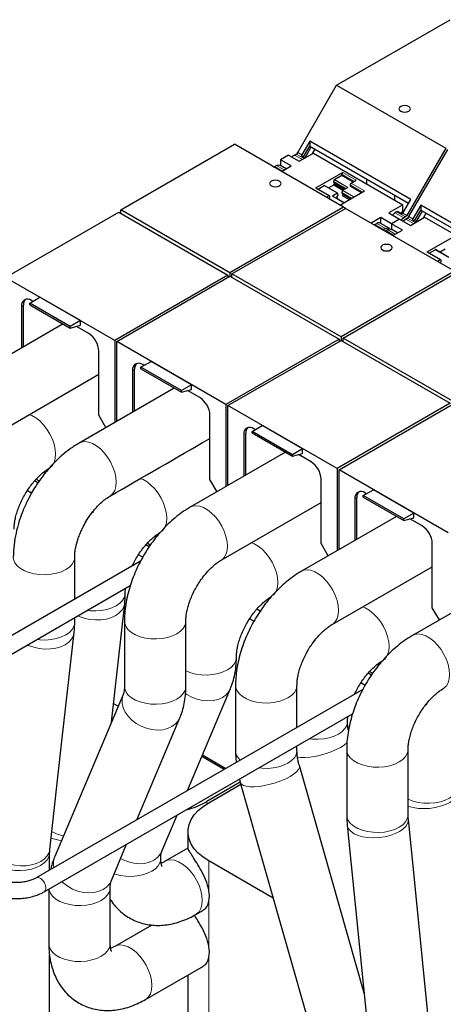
# Model space of a CAD drawing. Header units: millimetres. Extents: x 5 to 418, y 2 to 292.
# Tile 28 of 35: x 340 to 355, y 99 to 134. Entities that reach past the tile are written whole.
import ezdxf

# ---------------------------------------------------------------- set-up
doc = ezdxf.new("R2010")
doc.units = ezdxf.units.MM

msp = doc.modelspace()

# ---------------------------------------------------------------- linework, layer by layer
at = {"color": 7, "linetype": 'Continuous', "lineweight": 25}
for p, q in [((351.4665, 131.3515), (355.4406, 133.6457)), ((350.1066, 128.996), (351.4665, 131.3515)), ((351.4665, 131.3515), (355.2849, 129.1472)), ((343.9147, 126.9919), (347.8888, 129.2861)), ((351.7072, 127.0818), (347.8888, 129.2861)), ((350.5264, 129.3966), (350.248, 128.9144)), ((354.0619, 127.3556), (350.5264, 129.3966)), ((350.5264, 129.3966), (350.5264, 129.2234)), ((349.9959, 128.9082), (350.0566, 128.9433)), ((350.162, 128.6898), (350.657, 128.9756)), ((350.3075, 128.8443), (350.5264, 129.2234)), ((350.3634, 128.812), (350.5823, 129.1911)), ((350.5264, 129.2234), (353.9869, 127.2256)), ((350.6224, 128.9556), (350.7144, 129.1149)), ((350.657, 128.9756), (353.7895, 127.1672)), ((355.2849, 129.1472), (353.925, 126.7917)), ((353.9957, 126.7509), (355.3556, 129.1064)), ((349.7837, 128.9082), (349.5009, 128.7449)), ((349.8792, 128.5265), (349.5009, 128.7449)), ((349.5009, 128.7449), (349.5009, 128.5429)), ((349.7837, 128.9082), (350.162, 128.6898)), ((350.23, 128.889), (350.3685, 128.809)), ((349.2987, 128.5058), (349.3595, 128.5408)), ((349.4081, 128.4145), (349.4075, 128.4094)), ((349.5466, 128.3346), (349.4081, 128.4145)), ((349.7042, 128.4255), (349.4832, 128.5531)), ((349.5419, 128.3318), (349.8792, 128.5265)), ((351.6858, 128.3), (350.7313, 127.7489)), ((351.6505, 128.1979), (351.6505, 128.2388)), ((351.3641, 127.9674), (351.3809, 128.0366)), ((351.3641, 127.951), (351.3641, 127.9674)), ((351.7743, 127.7306), (351.3641, 127.9674)), ((351.7601, 127.7224), (351.3641, 127.951)), ((351.3712, 127.8653), (351.3924, 127.902)), ((351.3876, 128.0462), (351.6505, 128.1979)), ((351.3924, 127.902), (351.3924, 127.9346)), ((351.3924, 127.902), (351.7319, 127.7061)), ((351.6505, 128.1979), (352.0465, 127.9693)), ((351.9758, 127.9285), (352.1525, 128.0306)), ((352.5112, 128.0776), (352.5112, 127.9052)), ((351.2229, 127.482), (350.7562, 127.7514)), ((350.8166, 127.7165), (351.0295, 127.8394)), ((351.5012, 127.5705), (351.0345, 127.8399)), ((351.1809, 127.7554), (351.3712, 127.8653)), ((351.4962, 127.57), (351.3194, 127.468)), ((351.3712, 127.8653), (351.6894, 127.6816)), ((351.5197, 127.5183), (351.5029, 127.5683)), ((351.5748, 127.1583), (352.4424, 127.6591)), ((351.6708, 127.6652), (351.654, 127.5959)), ((351.654, 127.5959), (351.9935, 127.3999)), ((351.654, 127.5959), (351.654, 127.5795)), ((351.654, 127.5795), (351.9793, 127.3917)), ((351.6775, 127.6747), (351.8543, 127.7767)), ((351.6823, 127.5632), (351.6823, 127.5306)), ((351.9404, 127.8673), (351.9404, 127.8265)), ((351.9404, 127.8265), (352.3364, 127.5979)), ((351.1979, 127.4795), (351.1081, 127.4277)), ((351.1789, 127.3868), (351.2333, 127.4183)), ((351.2333, 127.4183), (351.2333, 127.4591)), ((351.7183, 127.2411), (351.3244, 127.4685)), ((351.4708, 127.384), (351.5126, 127.4081)), ((351.4914, 127.453), (351.5197, 127.5019)), ((351.4914, 127.4204), (351.4914, 127.453)), ((351.5126, 127.4081), (351.4914, 127.4204)), ((351.5197, 127.5019), (351.5197, 127.5183)), ((351.6823, 127.5306), (351.6611, 127.4938)), ((351.6611, 127.4938), (351.9086, 127.3509)), ((351.951, 127.3754), (351.6823, 127.5306)), ((353.491, 127.5119), (353.491, 127.3396)), ((353.7835, 126.8734), (354.0619, 127.3556)), ((339.8842, 124.6244), (343.844, 126.9103)), ((343.844, 126.9103), (347.6624, 124.706)), ((347.7331, 124.7876), (343.9147, 126.9919)), ((343.9147, 126.8695), (343.9147, 126.9919)), ((351.7072, 127.0818), (347.7331, 124.7876)), ((347.8038, 124.7468), (351.7779, 127.041)), ((351.7779, 127.041), (351.7072, 127.0818)), ((355.5963, 124.8367), (351.7779, 127.041)), ((353.7895, 127.1672), (353.2945, 126.8815)), ((353.2945, 126.8815), (353.6728, 126.6631)), ((353.5674, 126.9165), (353.5066, 126.8815)), ((353.5994, 126.9439), (353.7656, 126.848)), ((353.734, 126.8662), (353.7895, 126.9622)), ((353.7895, 126.9622), (353.7895, 127.1672)), ((353.7895, 126.9622), (353.8235, 126.9426)), ((354.4155, 127.1515), (354.1371, 126.6693)), ((354.1966, 126.5991), (354.4155, 126.9782)), ((354.2525, 126.5669), (354.4714, 126.946)), ((357.951, 125.1104), (354.4155, 127.1515)), ((354.4155, 127.1515), (354.4155, 126.9782)), ((354.4155, 126.9782), (357.876, 124.9805)), ((354.5115, 126.7105), (354.6034, 126.8697)), ((353.0117, 126.7182), (352.6744, 126.5235)), ((352.8095, 126.479), (352.8702, 126.5141)), ((353.3016, 126.3488), (352.994, 126.5263)), ((353.39, 126.4998), (353.0117, 126.7182)), ((353.0117, 126.5161), (353.0117, 126.7182)), ((353.6728, 126.6631), (353.39, 126.4998)), ((353.6728, 126.6631), (354.0511, 126.4447)), ((353.875, 126.739), (353.8142, 126.7039)), ((353.8849, 126.6631), (353.9457, 126.6981)), ((354.0511, 126.4447), (354.5461, 126.7305)), ((354.1191, 126.6439), (354.2576, 126.5639)), ((354.5461, 126.7305), (357.6786, 124.9221)), ((352.7775, 126.4694), (352.7768, 126.4644)), ((352.9436, 126.3735), (352.7775, 126.4694)), ((353.1778, 126.3365), (353.1171, 126.3015)), ((353.1878, 126.2606), (353.2486, 126.2957)), ((353.2972, 126.1694), (353.2966, 126.1643)), ((353.4357, 126.0894), (353.2972, 126.1694)), ((353.5933, 126.1804), (353.3723, 126.308)), ((353.39, 126.4998), (353.39, 126.2977)), ((353.7683, 126.2814), (353.39, 126.4998)), ((353.431, 126.0867), (353.7683, 126.2814)), ((355.5749, 126.0549), (354.6203, 125.5038)), ((355.112, 125.2369), (354.6453, 125.5063)), ((354.7057, 125.4714), (354.9186, 125.5943)), ((355.3903, 125.3254), (354.9236, 125.5948)), ((355.07, 125.5103), (355.2603, 125.6202)), ((355.087, 125.2344), (354.9972, 125.1825)), ((355.068, 125.1417), (355.1224, 125.1731)), ((355.1224, 125.1731), (355.1224, 125.214)), ((347.7331, 124.7876), (347.7331, 124.6652)), ((355.5963, 124.8367), (351.6222, 122.5425)), ((351.6929, 122.5017), (355.667, 124.7959)), ((343.7026, 122.4201), (339.8842, 124.6244)), ((347.6624, 124.706), (343.7026, 122.4201)), ((343.7733, 122.3792), (347.7331, 124.6652)), ((347.6624, 124.706), (347.6624, 124.6244)), ((347.6977, 124.6448), (347.6624, 124.6652)), ((347.7331, 124.6652), (351.5515, 122.4609)), ((351.6222, 122.5425), (347.8038, 124.7468)), ((347.8038, 124.6244), (347.8038, 124.7468)), ((340.7328, 123.7222), (341.0863, 123.9263)), ((340.8423, 123.7855), (340.7929, 123.814)), ((342.5005, 123.1099), (341.0863, 123.9263)), ((340.4393, 123.6099), (340.4393, 122.1507)), ((340.51, 122.1915), (340.51, 123.6507)), ((342.147, 122.9058), (340.7328, 123.7222)), ((340.7328, 123.6683), (340.7328, 123.7222)), ((340.7328, 123.6683), (342.147, 122.8519)), ((342.5005, 123.1099), (342.147, 122.9058)), ((342.5005, 122.9466), (342.5005, 123.1099)), ((341.9005, 122.9942), (338.569, 121.0709)), ((342.147, 122.8519), (342.5005, 122.9466)), ((342.147, 122.8519), (342.147, 122.9058)), ((342.794, 122.6588), (342.3604, 122.9091)), ((343.7026, 122.4201), (343.7026, 119.5448)), ((343.7733, 119.5857), (343.7733, 122.3792)), ((347.5917, 120.1749), (343.7733, 122.3792)), ((351.5515, 122.4609), (347.5917, 120.1749)), ((347.6624, 120.1341), (351.6222, 122.4201)), ((351.5515, 122.4609), (351.5515, 122.3792)), ((351.5868, 122.3996), (351.5515, 122.42)), ((351.6222, 122.5425), (351.6222, 122.4201)), ((351.6222, 122.4201), (355.4406, 120.2158)), ((355.5113, 120.2974), (351.6929, 122.5017)), ((351.6929, 122.3792), (351.6929, 122.5017)), ((343.1475, 119.7969), (343.1475, 122.0464)), ((344.6218, 121.4771), (344.9754, 121.6812)), ((346.3896, 120.8648), (344.9754, 121.6812)), ((344.3284, 121.3647), (344.3284, 119.9064)), ((344.3991, 119.9472), (344.3991, 121.4056)), ((346.0361, 120.6607), (344.6218, 121.4771)), ((344.6218, 121.4232), (344.6218, 121.4771)), ((344.6218, 121.4232), (346.0361, 120.6068)), ((344.7314, 121.5404), (344.682, 121.5689)), ((339.6439, 119.2089), (343.1475, 121.2316)), ((345.7883, 120.7498), (342.4578, 118.8257)), ((346.3896, 120.8648), (346.0361, 120.6607)), ((346.0361, 120.6068), (346.3896, 120.7015)), ((346.0361, 120.6068), (346.0361, 120.6607)), ((346.6831, 120.4137), (346.2495, 120.664)), ((346.3896, 120.7015), (346.3896, 120.8648)), ((347.5917, 120.1749), (347.5917, 117.2992)), ((347.6624, 117.34), (347.6624, 120.1341)), ((351.4808, 117.9298), (347.6624, 120.1341)), ((355.4406, 120.2158), (351.4808, 117.9298)), ((351.5515, 117.889), (355.5113, 120.1749)), ((343.3955, 119.3674), (343.1475, 119.7969)), ((347.0366, 117.5517), (347.0366, 119.8013)), ((348.5109, 119.232), (348.8645, 119.4361)), ((348.6205, 119.2952), (348.571, 119.3238)), ((350.2787, 118.6197), (348.8645, 119.4361)), ((348.2175, 119.1196), (348.2175, 117.6604)), ((348.2882, 117.7012), (348.2882, 119.1604)), ((349.9251, 118.4156), (348.5109, 119.232)), ((348.5109, 119.1781), (348.5109, 119.232)), ((348.5109, 119.1781), (349.9251, 118.3617)), ((350.2787, 118.6197), (349.9251, 118.4156)), ((350.2787, 118.4564), (350.2787, 118.6197)), ((349.6787, 118.504), (346.3471, 116.5807)), ((349.9251, 118.3617), (350.2787, 118.4564)), ((349.9251, 118.3617), (349.9251, 118.4156)), ((350.5722, 118.1686), (350.1386, 118.4188)), ((351.4808, 117.9298), (351.4808, 115.054)), ((351.5515, 115.0949), (351.5515, 117.889)), ((355.3699, 115.6847), (351.5515, 117.889)), ((340.9548, 117.5614), (341.0615, 117.4999)), ((341.225, 117.8136), (341.2764, 117.784)), ((347.2847, 117.122), (347.0366, 117.5517)), ((350.9257, 115.3066), (350.9257, 117.5562)), ((341.0175, 117.4354), (340.9012, 117.5026)), ((340.7935, 117.0749), (340.6444, 117.1609)), ((352.1066, 116.8745), (352.1066, 115.4153)), ((352.1773, 115.4561), (352.1773, 116.9153)), ((352.4, 116.9869), (352.7536, 117.191)), ((353.8142, 116.1705), (352.4, 116.9869)), ((352.4, 116.9329), (352.4, 116.9869)), ((352.4, 116.9329), (353.8142, 116.1165)), ((352.5096, 117.0501), (352.4601, 117.0787)), ((354.1678, 116.3746), (352.7536, 117.191)), ((343.1766, 116.687), (343.1828, 116.6834)), ((347.422, 114.7187), (350.9257, 116.7413)), ((342.9076, 116.3443), (342.8892, 116.3549)), ((342.9342, 116.4187), (342.9559, 116.4062)), ((353.5678, 116.2588), (350.2362, 114.3356)), ((354.1678, 116.3746), (353.8142, 116.1705)), ((353.8142, 116.1165), (354.1678, 116.2112)), ((353.8142, 116.1165), (353.8142, 116.1705)), ((354.4612, 115.9234), (354.0277, 116.1737)), ((354.1678, 116.2112), (354.1678, 116.3746)), ((342.671, 115.991), (342.6572, 115.999)), ((345.1141, 115.5685), (345.1655, 115.5388)), ((344.9078, 115.1896), (344.7903, 115.2574)), ((344.8439, 115.3163), (344.9471, 115.2567)), ((351.1738, 114.8768), (350.9257, 115.3066)), ((354.8148, 113.0615), (354.8148, 115.3111)), ((344.6827, 114.8297), (344.5335, 114.9158)), ((344.6093, 114.692), (334.3066, 108.7443)), ((351.3111, 112.4736), (354.8148, 114.4962)), ((346.7966, 114.0992), (346.7764, 114.1109)), ((334.5866, 108.2594), (344.2484, 113.837)), ((346.5601, 113.7459), (346.5452, 113.7545)), ((357.4568, 114.0137), (354.1253, 112.0905)), ((343.5844, 109.0479), (344.0509, 113.2084)), ((355.0629, 112.6317), (354.8148, 113.0615)), ((348.7969, 112.9445), (348.6793, 113.0123)), ((342.3027, 112.5466), (342.3027, 112.7138)), ((344.0418, 112.5878), (344.0418, 110.3015)), ((346.1918, 110.3015), (346.1918, 112.5878)), ((348.5718, 112.5845), (348.4226, 112.6707)), ((350.6857, 111.8541), (350.6655, 111.8657)), ((350.7142, 111.9275), (350.734, 111.916)), ((350.4492, 111.5008), (350.4343, 111.5094)), ((352.8923, 111.0783), (352.9437, 111.0486)), ((352.6859, 110.6994), (352.5684, 110.7672)), ((352.6221, 110.826), (352.7303, 110.7636)), ((347.9309, 110.3427), (347.9309, 108.0564)), ((350.0809, 108.8702), (350.0809, 110.3427)), ((352.4609, 110.3394), (352.3117, 110.4256)), ((352.3875, 110.2017), (340.9534, 103.601)), ((344.0046, 110.0452), (341.6032, 104.3457)), ((346.2481, 106.6575), (347.7537, 110.2308)), ((343.6581, 109.7054), (343.8217, 109.611)), ((354.5748, 109.6089), (354.5546, 109.6206)), ((354.6033, 109.6823), (354.6231, 109.6709)), ((354.8449, 109.9511), (354.8501, 109.9481)), ((341.2334, 103.116), (352.0266, 109.3468)), ((344.4803, 105.637), (345.9859, 109.2103)), ((354.3382, 109.2557), (354.3233, 109.2643)), ((346.7743, 107.9065), (347.5929, 107.4339)), ((350.0809, 108.0564), (350.0809, 108.2236)), ((351.82, 108.0976), (351.82, 105.8113)), ((353.97, 105.8113), (353.97, 108.0976)), ((347.5291, 107.3971), (346.7493, 107.8472)), ((352.4314, 99.5674), (350.1627, 107.5322)), ((348.0936, 106.9485), (346.927, 106.2751)), ((346.9977, 106.2343), (348.1134, 106.8783)), ((348.0659, 107.0603), (348.0949, 106.9432)), ((348.0949, 106.9432), (350.5079, 98.4721)), ((345.3522, 104.5314), (345.8881, 105.8031)), ((354.8422, 97.0893), (353.9779, 105.6609)), ((346.2655, 105.2138), (346.2655, 104.6388)), ((351.8388, 105.4453), (352.703, 96.8736)), ((341.4257, 103.8737), (341.4259, 104.4791)), ((343.5845, 103.5109), (344.1203, 104.7826)), ((346.266, 104.6445), (345.4703, 104.1852)), ((349.2483, 102.894), (346.9977, 104.1933)), ((341.3972, 103.2106), (341.3972, 101.2948)), ((343.5472, 101.2948), (343.5472, 103.2545)), ((346.5452, 102.3232), (346.8075, 102.4746)), ((344.9962, 101.9518), (343.7026, 101.205)), ((344.7775, 99.343), (346.8075, 100.5149)), ((346.2655, 100.202), (346.2655, 85.5351))]:
    msp.add_line(p, q, dxfattribs=at)
at = {"color": 7, "linetype": 'Continuous', "lineweight": 18}
for p, q in [((350.3288, 128.7861), (350.0566, 128.9433)), ((350.248, 128.9144), (350.1066, 128.996)), ((350.2681, 128.7511), (349.9959, 128.9082)), ((349.571, 128.3486), (349.2987, 128.5058)), ((349.3595, 128.5408), (349.6317, 128.3837)), ((351.6505, 128.2388), (352.0818, 127.9898)), ((352.1525, 128.0306), (351.6858, 128.3)), ((351.3809, 128.0366), (351.8427, 127.77)), ((351.8543, 127.7767), (351.3876, 128.0462)), ((352.4424, 127.6591), (351.9758, 127.9285)), ((350.7313, 127.7489), (351.1979, 127.4795)), ((351.0295, 127.8394), (351.4962, 127.57)), ((351.6708, 127.6652), (352.0619, 127.4394)), ((352.0735, 127.4461), (351.6775, 127.6747)), ((351.9404, 127.8673), (352.3717, 127.6183)), ((351.3194, 127.468), (351.7154, 127.2394)), ((353.8142, 126.7039), (353.5066, 126.8815)), ((353.5674, 126.9165), (353.875, 126.739)), ((353.925, 126.7917), (353.7835, 126.8734)), ((352.8702, 126.5141), (353.1778, 126.3365)), ((354.1572, 126.5059), (353.8849, 126.6631)), ((354.2179, 126.541), (353.9457, 126.6981)), ((354.1371, 126.6693), (353.9957, 126.7509)), ((352.8095, 126.479), (353.1171, 126.3015)), ((353.4601, 126.1035), (353.1878, 126.2606)), ((353.2486, 126.2957), (353.5208, 126.1385)), ((354.6203, 125.5038), (355.087, 125.2344)), ((354.9186, 125.5943), (355.3853, 125.3249)), ((340.51, 123.6507), (340.4393, 123.6099)), ((344.3991, 121.4056), (344.3284, 121.3647)), ((348.2882, 119.1604), (348.2175, 119.1196)), ((352.1773, 116.9153), (352.1066, 116.8745)), ((346.927, 106.1918), (346.927, 106.2751)), ((346.9977, 103.1567), (346.9977, 104.1933)), ((346.9977, 101.197), (346.9977, 102.7802)), ((346.9977, 84.5146), (346.9977, 100.8205))]:
    msp.add_line(p, q, dxfattribs=at)
at = {"color": 7, "linetype": 'Continuous', "lineweight": 25, "flags": 128}
for points in [[(353.9914, 130.6048), (353.9265, 130.6298), (353.8499, 130.6386), (353.7734, 130.6298), (353.7085, 130.6048), (353.6652, 130.5673), (353.6499, 130.5231), (353.6652, 130.4789), (353.7085, 130.4415), (353.7734, 130.4164), (353.8499, 130.4077), (353.9265, 130.4164), (353.9914, 130.4415), (354.0347, 130.4789), (354.0499, 130.5231), (354.0347, 130.5673), (353.9914, 130.6048)], [(349.9959, 128.9082), (349.9289, 128.8542), (349.9115, 128.8345)], [(349.3595, 128.5408), (349.4264, 128.5641), (349.4832, 128.5531)], [(349.4652, 127.9918), (349.4003, 128.0169), (349.3238, 128.0257), (349.2472, 128.0169), (349.1823, 127.9918), (349.139, 127.9544), (349.1238, 127.9102), (349.139, 127.866), (349.1823, 127.8286), (349.2472, 127.8035), (349.3238, 127.7947), (349.4003, 127.8035), (349.4652, 127.8286), (349.5085, 127.866), (349.5238, 127.9102), (349.5085, 127.9544), (349.4652, 127.9918)], [(351.5029, 127.5683), (351.5025, 127.5692), (351.5019, 127.57), (351.5012, 127.5705), (351.5003, 127.5709), (351.4994, 127.571), (351.4984, 127.5709), (351.4973, 127.5706), (351.4962, 127.57)], [(353.5066, 126.8815), (353.4419, 126.8298), (353.4223, 126.8077)], [(353.8142, 126.7039), (353.7473, 126.6499), (353.7299, 126.6302)], [(353.8849, 126.6631), (353.818, 126.609), (353.8006, 126.5893)], [(353.1778, 126.3365), (353.2448, 126.3598), (353.3016, 126.3488), (353.3318, 126.3194)], [(353.2486, 126.2957), (353.3155, 126.319), (353.3723, 126.308)], [(353.3543, 125.7467), (353.2894, 125.7717), (353.2128, 125.7805), (353.1363, 125.7717), (353.0714, 125.7467), (353.0281, 125.7093), (353.0128, 125.6651), (353.0281, 125.6209), (353.0714, 125.5834), (353.1363, 125.5584), (353.2128, 125.5496), (353.2894, 125.5584), (353.3543, 125.5834), (353.3976, 125.6209), (353.4128, 125.6651), (353.3976, 125.7093), (353.3543, 125.7467)], [(341.4321, 104.5981), (341.8576, 108.3929), (342.2831, 112.1877)], [(346.9977, 104.1933), (346.7975, 104.3237), (346.626, 104.4671), (346.4857, 104.6215), (346.3787, 104.7844), (346.3064, 104.9536), (346.2701, 105.1266), (346.2701, 105.3009), (346.3064, 105.4739), (346.3787, 105.6431), (346.4857, 105.8061), (346.626, 105.9604), (346.7975, 106.1038), (346.9977, 106.2343)]]:
    msp.add_lwpolyline(points, dxfattribs=at)
at = {"color": 7, "linetype": 'Continuous', "lineweight": 18, "flags": 128}
for points in [[(340.7118, 119.8254), (340.804, 119.7887), (340.9443, 119.7077), (341.0822, 119.5983), (341.213, 119.4643), (341.3323, 119.3102), (341.4359, 119.1412), (341.5205, 118.9631), (341.583, 118.782), (341.6214, 118.6041), (341.6343, 118.4353), (341.6214, 118.2815), (341.583, 118.1479), (341.5205, 118.039), (341.475, 117.9896)], [(342.4575, 118.8255), (342.5374, 118.8597), (342.6567, 118.8762), (342.7875, 118.8592), (342.9254, 118.8093), (343.0656, 118.7284), (343.2035, 118.619), (343.3343, 118.485), (343.4536, 118.3309), (343.5573, 118.1619), (343.6418, 117.9838), (343.7043, 117.8027), (343.7427, 117.6248), (343.7556, 117.456), (343.7427, 117.3022), (343.7043, 117.1685), (343.6418, 117.0596), (343.5573, 116.9792), (343.5338, 116.9643)], [(344.583, 117.5858), (344.6931, 117.5435), (344.8334, 117.4626), (344.9713, 117.3532), (345.1021, 117.2192), (345.2214, 117.065), (345.325, 116.8961), (345.4096, 116.718), (345.4721, 116.5369), (345.5105, 116.359), (345.5234, 116.1902), (345.5105, 116.0364), (345.4721, 115.9027), (345.4096, 115.7938), (345.3589, 115.7398)], [(346.3469, 116.5806), (346.4265, 116.6146), (346.5458, 116.6311), (346.6766, 116.6141), (346.8145, 116.5642), (346.9547, 116.4832), (347.0926, 116.3739), (347.2234, 116.2399), (347.3427, 116.0857), (347.4463, 115.9168), (347.5309, 115.7387), (347.5934, 115.5576), (347.6318, 115.3796), (347.6447, 115.2109), (347.6318, 115.0571), (347.5934, 114.9234), (347.5309, 114.8145), (347.4463, 114.734), (347.4243, 114.72)], [(348.4899, 115.3352), (348.5822, 115.2984), (348.7225, 115.2174), (348.8604, 115.1081), (348.9912, 114.974), (349.1104, 114.8199), (349.2141, 114.651), (349.2986, 114.4729), (349.3612, 114.2918), (349.3996, 114.1138), (349.4125, 113.9451), (349.3996, 113.7913), (349.3612, 113.6576), (349.2986, 113.5487), (349.248, 113.4947)], [(340.1527, 114.8334), (340.163, 114.7472), (340.2085, 114.6357), (340.2886, 114.531), (340.4007, 114.4365), (340.541, 114.3555), (340.7046, 114.2908), (340.8861, 114.2445), (341.0792, 114.2183), (341.2774, 114.213), (341.4739, 114.2289), (341.662, 114.2652), (341.8353, 114.321), (341.9879, 114.3941), (342.1146, 114.4822), (342.2111, 114.5823), (342.2742, 114.6909), (342.3016, 114.8043), (342.3027, 114.8317)], [(350.236, 114.3354), (350.3156, 114.3695), (350.4349, 114.3859), (350.5657, 114.3689), (350.7035, 114.3191), (350.8438, 114.2381), (350.9817, 114.1288), (351.1125, 113.9947), (351.2318, 113.8406), (351.3354, 113.6716), (351.42, 113.4936), (351.4825, 113.3125), (351.5209, 113.1345), (351.5338, 112.9658), (351.5209, 112.8119), (351.4825, 112.6783), (351.42, 112.5694), (351.3354, 112.4889), (351.3134, 112.4749)], [(342.7374, 112.9647), (342.847, 112.9525), (343.0451, 112.9472), (343.2416, 112.963), (343.4297, 112.9994), (343.603, 113.0552), (343.7556, 113.1283), (343.8824, 113.2164), (343.9789, 113.3165), (344.0419, 113.4251), (344.0694, 113.5385), (344.0705, 113.5648)], [(342.4137, 112.7778), (342.458, 112.7579), (342.6385, 112.694), (342.8307, 112.6516), (343.0281, 112.6323), (343.224, 112.6367), (343.4116, 112.6647), (343.5846, 112.7152), (343.7372, 112.7866), (343.864, 112.8765), (343.9608, 112.9817), (344.0243, 113.0987), (344.0509, 113.2087)], [(352.379, 113.09), (352.4713, 113.0533), (352.6116, 112.9723), (352.7495, 112.863), (352.8803, 112.7289), (352.9995, 112.5748), (353.1032, 112.4058), (353.1877, 112.2278), (353.2503, 112.0467), (353.2886, 111.8687), (353.3016, 111.6999), (353.2886, 111.5461), (353.2503, 111.4125), (353.1877, 111.3036), (353.1371, 111.2496)], [(340.9696, 111.9442), (341.0792, 111.932), (341.2774, 111.9267), (341.4739, 111.9425), (341.662, 111.9789), (341.8353, 112.0347), (341.9879, 112.1078), (342.1146, 112.1959), (342.2111, 112.296), (342.2742, 112.4046), (342.3016, 112.518), (342.3027, 112.5468)], [(344.0418, 112.5881), (344.0521, 112.5021), (344.0975, 112.3906), (344.1777, 112.2859), (344.2898, 112.1914), (344.4301, 112.1104), (344.5937, 112.0457), (344.7752, 111.9994), (344.9683, 111.9732), (345.1665, 111.9679), (345.3629, 111.9837), (345.551, 112.0201), (345.7243, 112.0759), (345.877, 112.149), (346.0037, 112.2371), (346.1002, 112.3372), (346.1633, 112.4457), (346.1907, 112.5592), (346.1918, 112.5855)], [(340.6459, 111.7573), (340.6902, 111.7374), (340.8707, 111.6735), (341.0629, 111.6311), (341.2603, 111.6118), (341.4562, 111.6162), (341.6438, 111.6442), (341.8169, 111.6947), (341.9694, 111.7661), (342.0962, 111.856), (342.193, 111.9612), (342.2565, 112.0782), (342.2831, 112.1879)], [(354.1251, 112.0903), (354.2047, 112.1244), (354.3239, 112.1408), (354.4547, 112.1238), (354.5926, 112.074), (354.7329, 111.993), (354.8708, 111.8836), (355.0016, 111.7496), (355.1209, 111.5955), (355.2245, 111.4265), (355.309, 111.2484), (355.3716, 111.0674), (355.41, 110.8894), (355.4229, 110.7206), (355.41, 110.5668), (355.3716, 110.4332), (355.309, 110.3243), (355.2245, 110.2438), (355.2024, 110.2297)], [(346.1918, 110.8475), (346.1978, 110.8446), (346.3615, 110.7799), (346.543, 110.7336), (346.7361, 110.7074), (346.9342, 110.7021), (347.1307, 110.7179), (347.3188, 110.7543), (347.4921, 110.81), (347.6447, 110.8832), (347.7715, 110.9713), (347.868, 111.0714), (347.931, 111.1799), (347.9584, 111.2934), (347.9596, 111.3197)], [(347.9309, 110.343), (347.9412, 110.257), (347.9866, 110.1455), (348.0668, 110.0407), (348.1789, 109.9463), (348.3191, 109.8653), (348.4828, 109.8006), (348.6643, 109.7543), (348.8574, 109.7281), (349.0556, 109.7228), (349.252, 109.7386), (349.4401, 109.775), (349.6134, 109.8307), (349.766, 109.9039), (349.8928, 109.992), (349.9893, 110.092), (350.0524, 110.2006), (350.0798, 110.314), (350.0809, 110.3404)], [(344.0021, 110.0392), (343.9932, 110.0162), (343.96, 109.8705), (343.9621, 109.7166), (343.9993, 109.5597), (344.0704, 109.4051), (344.173, 109.258), (344.3037, 109.1236), (344.4578, 109.0063), (344.6303, 108.9102), (344.8152, 108.8385), (345.0063, 108.7937), (345.1969, 108.7773), (345.3807, 108.7899), (345.5514, 108.831), (345.7031, 108.8992), (345.8307, 108.9922), (345.9299, 109.1069), (345.9873, 109.2138)], [(344.0418, 110.3015), (344.0521, 110.2158), (344.0975, 110.1043), (344.1777, 109.9995), (344.2898, 109.9051), (344.4301, 109.8241), (344.5937, 109.7594), (344.7752, 109.7131), (344.9683, 109.6869), (345.1665, 109.6816), (345.3629, 109.6974), (345.551, 109.7338), (345.7243, 109.7895), (345.877, 109.8627), (346.0037, 109.9508), (346.1002, 110.0509), (346.1633, 110.1594), (346.1907, 110.2729), (346.1918, 110.3015)], [(346.1782, 110.0592), (346.2256, 110.0268), (346.3981, 109.9307), (346.583, 109.859), (346.774, 109.8142), (346.9647, 109.7978), (347.1485, 109.8104), (347.3191, 109.8515), (347.4709, 109.9197), (347.5985, 110.0128), (347.6977, 110.1274), (347.7551, 110.2343)], [(350.5156, 108.4745), (350.6252, 108.4623), (350.8233, 108.457), (351.0198, 108.4728), (351.2079, 108.5092), (351.3812, 108.5649), (351.5338, 108.6381), (351.6605, 108.7262), (351.7571, 108.8262), (351.8201, 108.9348), (351.8475, 109.0482), (351.8487, 109.0746)], [(350.0924, 107.8259), (350.2049, 107.8133), (350.359, 107.8124), (350.5314, 107.8267), (350.7162, 107.8557), (350.9071, 107.8985), (351.0977, 107.9534), (351.2815, 108.0188), (351.4521, 108.0923), (351.6039, 108.1714), (351.7315, 108.2535), (351.8307, 108.3358), (351.8415, 108.3466)], [(348.7478, 107.454), (348.8574, 107.4418), (349.0556, 107.4365), (349.252, 107.4523), (349.4401, 107.4887), (349.6134, 107.5444), (349.766, 107.6176), (349.8928, 107.7057), (349.9893, 107.8057), (350.0524, 107.9143), (350.0798, 108.0277), (350.0809, 108.0564)], [(351.82, 108.0978), (351.8303, 108.0118), (351.8757, 107.9004), (351.9559, 107.7956), (352.068, 107.7011), (352.2082, 107.6202), (352.3719, 107.5554), (352.5534, 107.5092), (352.7465, 107.483), (352.9446, 107.4777), (353.1411, 107.4935), (353.3292, 107.5299), (353.5025, 107.5856), (353.6551, 107.6588), (353.7819, 107.7469), (353.8784, 107.8469), (353.9414, 107.9555), (353.9688, 108.0689), (353.97, 108.0952)], [(348.0949, 106.9432), (348.0959, 106.9398), (348.1331, 106.8836), (348.2041, 106.8394), (348.3066, 106.8088), (348.4371, 106.7928), (348.5912, 106.7919), (348.7636, 106.8062), (348.9484, 106.8352), (349.1394, 106.8779), (349.33, 106.9329), (349.5137, 106.9983), (349.6844, 107.0718), (349.8361, 107.1509), (349.9637, 107.233), (350.0629, 107.3153), (350.1303, 107.3949), (350.1636, 107.4692), (350.1627, 107.5322)], [(353.97, 106.3572), (353.976, 106.3543), (354.1397, 106.2896), (354.3211, 106.2434), (354.5142, 106.2171), (354.7124, 106.2119), (354.9089, 106.2277), (355.097, 106.2641), (355.2703, 106.3198), (355.4229, 106.393), (355.5496, 106.4811), (355.6462, 106.5811), (355.7092, 106.6897), (355.7366, 106.8031), (355.7378, 106.8294)], [(353.97, 106.1132), (353.9888, 106.1064), (354.1514, 106.0618), (354.3319, 106.0347), (354.5241, 106.0259), (354.7215, 106.0357), (354.9174, 106.0639), (355.105, 106.1094), (355.278, 106.1708), (355.4305, 106.2458), (355.5573, 106.332), (355.6542, 106.4265), (355.7177, 106.5259), (355.7457, 106.627), (355.7457, 106.6815)], [(351.82, 105.8113), (351.8303, 105.7255), (351.8757, 105.6141), (351.9559, 105.5093), (352.068, 105.4148), (352.2082, 105.3338), (352.3719, 105.2691), (352.5534, 105.2229), (352.7465, 105.1966), (352.9446, 105.1914), (353.1411, 105.2072), (353.3292, 105.2436), (353.5025, 105.2993), (353.6551, 105.3725), (353.7819, 105.4606), (353.8784, 105.5606), (353.9414, 105.6692), (353.9688, 105.7826), (353.97, 105.8113)], [(351.8388, 105.4453), (351.8471, 105.4005), (351.8916, 105.3064), (351.9708, 105.2207), (352.0818, 105.1464), (352.2211, 105.0859), (352.3837, 105.0413), (352.5642, 105.0142), (352.7564, 105.0054), (352.9538, 105.0152), (353.1496, 105.0434), (353.3372, 105.0889), (353.5102, 105.1502), (353.6627, 105.2253), (353.7896, 105.3115), (353.8864, 105.406), (353.9499, 105.5054), (353.978, 105.6065), (353.9779, 105.6609)], [(339.2956, 104.8381), (339.2941, 104.8227), (339.3025, 104.6943), (339.3471, 104.5667), (339.4262, 104.4442), (339.5373, 104.3311), (339.6766, 104.2312), (339.8392, 104.1478), (340.0197, 104.0839), (340.212, 104.0415), (340.4094, 104.0222), (340.6052, 104.0266), (340.7929, 104.0546), (340.9659, 104.1051), (341.1184, 104.1765), (341.2453, 104.2664), (341.3421, 104.3716), (341.4056, 104.4886), (341.4322, 104.5983)], [(339.2759, 104.4794), (339.2862, 104.3934), (339.3316, 104.2819), (339.4118, 104.1772), (339.5239, 104.0827), (339.6642, 104.0017), (339.8278, 103.937), (340.0093, 103.8907), (340.2024, 103.8645), (340.4006, 103.8592), (340.597, 103.875), (340.7851, 103.9114), (340.9584, 103.9672), (341.1111, 104.0403), (341.2378, 104.1284), (341.3343, 104.2285), (341.3974, 104.3371), (341.4248, 104.4505), (341.4259, 104.4775)], [(343.9073, 104.2771), (343.9967, 104.2313), (344.1816, 104.1596), (344.3726, 104.1148), (344.5633, 104.0984), (344.7471, 104.1109), (344.9177, 104.152), (345.0694, 104.2203), (345.1971, 104.3133), (345.2962, 104.428), (345.3522, 104.5314)], [(343.6828, 103.7443), (343.7169, 103.7329), (343.8984, 103.6866), (344.0915, 103.6604), (344.2897, 103.6551), (344.4861, 103.6709), (344.6742, 103.7073), (344.8475, 103.7631), (345.0001, 103.8362), (345.1269, 103.9243), (345.2234, 104.0244), (345.2865, 104.1329), (345.3139, 104.2464), (345.315, 104.2719)], [(346.5452, 102.3232), (346.5695, 102.3385), (346.6541, 102.419), (346.7166, 102.5279), (346.755, 102.6616), (346.7679, 102.8154), (346.755, 102.9841), (346.7166, 103.1621), (346.6541, 103.3432), (346.5695, 103.5213), (346.4659, 103.6902), (346.3466, 103.8443), (346.2158, 103.9784), (346.0779, 104.0877), (345.9376, 104.1687), (345.7998, 104.2186), (345.669, 104.2355), (345.5497, 104.2191), (345.4706, 104.1853)], [(340.954, 103.6013), (340.9741, 103.6098), (341.0392, 103.6097), (341.1117, 103.5756), (341.1816, 103.5122), (341.2397, 103.428), (341.278, 103.3345), (341.2914, 103.2442)], [(341.8507, 103.4723), (341.9022, 103.4241), (342.0564, 103.3069), (342.2289, 103.2107), (342.4138, 103.1391), (342.6048, 103.0943), (342.7955, 103.0779), (342.9793, 103.0904), (343.15, 103.1315), (343.3017, 103.1998), (343.4293, 103.2928), (343.5285, 103.4075), (343.5845, 103.5109)], [(341.3998, 103.212), (341.4076, 103.1688), (341.453, 103.0573), (341.5331, 102.9525), (341.6452, 102.8581), (341.7855, 102.7771), (341.9491, 102.7124), (342.1306, 102.6661), (342.3237, 102.6399), (342.5219, 102.6346), (342.7184, 102.6504), (342.9065, 102.6868), (343.0798, 102.7425), (343.2324, 102.8157), (343.3591, 102.9038), (343.4556, 103.0039), (343.5187, 103.1124), (343.5461, 103.2259), (343.5472, 103.2513)], [(341.3972, 101.2948), (341.4076, 101.2091), (341.453, 101.0976), (341.5331, 100.9928), (341.6452, 100.8984), (341.7855, 100.8174), (341.9491, 100.7527), (342.1306, 100.7064), (342.3237, 100.6802), (342.5219, 100.6749), (342.7184, 100.6907), (342.9065, 100.7271), (343.0798, 100.7828), (343.2324, 100.856), (343.3591, 100.9441), (343.4556, 101.0442), (343.5187, 101.1527), (343.5461, 101.2662), (343.5472, 101.2948)], [(344.7774, 99.343), (344.8018, 99.3583), (344.8863, 99.4388), (344.9488, 99.5477), (344.9872, 99.6813), (345.0001, 99.8352), (344.9872, 100.0039), (344.9488, 100.1819), (344.8863, 100.363), (344.8018, 100.541), (344.6981, 100.71), (344.5788, 100.8641), (344.448, 100.9982), (344.3101, 101.1075), (344.1699, 101.1885), (344.032, 101.2383), (343.9012, 101.2553), (343.7819, 101.2389), (343.7028, 101.2051)]]:
    msp.add_lwpolyline(points, dxfattribs=at)
at = {"color": 7, "linetype": 'Continuous', "lineweight": 25}
for centre, radius, start, end in [((349.9802, 129.0657), 0.1443, 301.9547, 331.14438), ((350.1023, 128.9983), 0.1681, 319.45224, 330.06915), ((349.2689, 128.5482), 0.0519, 251.19945, 305.12129), ((349.4082, 128.4518), 0.0373, 247.05182, 269.92796), ((351.7272, 128.2353), 0.0768, 122.60548, 177.39452), ((351.3961, 128.033), 0.0157, 122.9164, 166.64038), ((352.0172, 127.8638), 0.0768, 122.60548, 177.39452), ((350.7459, 127.7285), 0.0251, 65.69288, 125.61758), ((351.0324, 127.8353), 0.00511, 66.1846, 125.12636), ((351.686, 127.6616), 0.0157, 122.9164, 166.64038), ((351.2117, 127.4626), 0.0218, 350.78596, 129.20329), ((351.3223, 127.4639), 0.00498, 65.39175, 125.91871), ((353.5022, 127.0253), 0.1268, 300.93472, 320.06038), ((353.6378, 126.9573), 0.1681, 319.45224, 330.06915), ((352.9418, 126.4229), 0.1159, 63.21316, 128.09727), ((353.7986, 126.8614), 0.1443, 301.9547, 331.14438), ((353.8693, 126.8205), 0.1443, 301.9547, 331.14438), ((353.9914, 126.7532), 0.1681, 319.45224, 330.06915), ((352.7757, 126.5335), 0.0641, 271.60719, 301.85107), ((352.9437, 126.4108), 0.0373, 247.05182, 269.92796), ((353.0873, 126.3439), 0.0519, 251.19945, 305.12129), ((353.158, 126.3031), 0.0519, 251.19945, 305.12129), ((353.2973, 126.2067), 0.0373, 247.05182, 269.92796), ((354.635, 125.4834), 0.0251, 65.69288, 125.61758), ((354.9215, 125.5901), 0.00511, 66.1846, 125.12636), ((355.1008, 125.2175), 0.0218, 350.78596, 129.20329), ((340.6548, 123.6448), 0.2184, 50.79671, 189.21404), ((340.7784, 123.672), 0.2693, 137.23749, 184.54587), ((342.3799, 122.0115), 0.7684, 2.60548, 57.39452), ((344.5439, 121.3997), 0.2184, 50.79671, 189.21404), ((344.6675, 121.4269), 0.2693, 137.23749, 184.54587), ((346.269, 119.7664), 0.7684, 2.60548, 57.39452), ((348.433, 119.1546), 0.2184, 50.79671, 189.21404), ((348.5566, 119.1818), 0.2693, 137.23749, 184.54587), ((350.1581, 117.5213), 0.7684, 2.60548, 57.39452), ((352.3221, 116.9095), 0.2184, 50.79671, 189.21404), ((352.4457, 116.9367), 0.2693, 137.23749, 184.54587), ((354.0472, 115.2761), 0.7684, 2.60548, 57.39452), ((345.4606, 108.8781), 2.9876, 284.34343, 299.39513), ((346.0077, 102.9684), 1.0078, 349.23688, 10.76312), ((346.0077, 101.0087), 1.0078, 349.23688, 10.76312)]:
    msp.add_arc(centre, radius, start, end, dxfattribs=at)
at = {"color": 7, "linetype": 'Continuous', "lineweight": 18}
for centre, radius, start, end in [((348.3953, 108.0818), 0.4651, 183.13699, 230.11628), ((342.1979, 106.5382), 1.4916, 241.8742, 258.88129), ((342.0647, 106.4032), 1.5196, 246.93781, 261.3835), ((342.2029, 104.1001), 0.6481, 157.72871, 192.72054), ((341.1609, 103.226), 0.1318, 303.37169, 7.92495)]:
    msp.add_arc(centre, radius, start, end, dxfattribs=at)
at = {"color": 7, "linetype": 'Continuous', "lineweight": 25}
for points, knots in [([(343.5333, 116.964), (344.6875, 117.6315), (345.8553, 118.3069), (347.0231, 118.9804), (347.0366, 118.9882)], [0, 0, 0, 0, 0.9883884, 1, 1, 1, 1]), ([(342.4578, 118.8257), (342.3519, 118.76), (342.1511, 118.6354), (341.8589, 118.4013), (341.5968, 118.1547), (341.37, 117.9049), (341.192, 117.6829), (341.0525, 117.4903), (340.9221, 117.2939), (340.78, 117.0573), (340.6176, 116.7476), (340.4677, 116.4034), (340.3396, 116.0369), (340.2406, 115.661), (340.1678, 115.2493), (340.1579, 114.976), (340.1527, 114.8331)], [0, 0, 0, 0, 0.08442201, 0.16019104, 0.24038668, 0.30914575, 0.36627416, 0.41223269, 0.45195423, 0.50773117, 0.57741115, 0.66082247, 0.73279273, 0.81336367, 0.90245161, 1, 1, 1, 1]), ([(340.1814, 115.8123), (340.1818, 115.8348), (340.1827, 115.8996), (340.1945, 116.0241), (340.2234, 116.188), (340.2696, 116.3668), (340.3333, 116.5557), (340.4143, 116.7499), (340.5115, 116.9442), (340.6227, 117.1336), (340.7454, 117.3132), (340.8759, 117.4786), (341.0104, 117.6259), (341.1445, 117.7521), (341.2703, 117.8526), (341.3582, 117.9117), (341.4019, 117.9374), (341.4116, 117.9431)], [0, 0, 0, 0, 0.03695234, 0.10618809, 0.17661089, 0.24849549, 0.32167294, 0.39587795, 0.47079611, 0.54609229, 0.62141309, 0.6963209, 0.77049397, 0.84364309, 0.91554248, 0.9813117, 1, 1, 1, 1]), ([(342.3027, 114.8327), (342.3047, 114.8885), (342.3084, 114.9953), (342.3429, 115.2102), (342.4018, 115.431), (342.4818, 115.6437), (342.5458, 115.7891), (342.6274, 115.9539), (342.752, 116.1718), (342.9081, 116.3923), (343.0674, 116.5804), (343.2104, 116.7251), (343.3688, 116.8601), (343.4773, 116.9286), (343.5333, 116.964)], [0, 0, 0, 0, 0.0808094, 0.1549016, 0.2822459, 0.3515273, 0.4070401, 0.4531195, 0.5446688, 0.668271, 0.740849, 0.8203461, 0.9071452, 1, 1, 1, 1]), ([(346.3471, 116.5807), (346.297, 116.5507), (346.1587, 116.4681), (345.9395, 116.3119), (345.6932, 116.1073), (345.4585, 115.8808), (345.2371, 115.6353), (345.0303, 115.3733), (344.8395, 115.0969), (344.6659, 114.8084), (344.5106, 114.5098), (344.375, 114.2032), (344.2601, 113.8905), (344.1674, 113.5736), (344.0983, 113.2544), (344.0553, 112.9417), (344.0425, 112.72), (344.0419, 112.6049), (344.0418, 112.5878)], [0, 0, 0, 0, 0.0389191, 0.1072425, 0.1755255, 0.2436853, 0.3115891, 0.3792296, 0.4466741, 0.5140299, 0.5814254, 0.6489662, 0.716781, 0.7850089, 0.8537728, 0.9231522, 0.9886111, 1, 1, 1, 1]), ([(344.3147, 114.5219), (344.3432, 114.5808), (344.4032, 114.705), (344.5121, 114.8884), (344.6344, 115.0681), (344.765, 115.2335), (344.8995, 115.3808), (345.0336, 115.507), (345.1593, 115.6075), (345.2473, 115.6666), (345.291, 115.6923), (345.3007, 115.698)], [0, 0, 0, 0, 0.1137737, 0.2398678, 0.366003, 0.4914467, 0.6156599, 0.7381584, 0.858564, 0.9687038, 1, 1, 1, 1]), ([(342.3026, 113.3603), (342.3026, 113.4699), (342.3025, 113.9606), (342.3026, 114.4515), (342.3027, 114.8327)], [0, 0, 0, 0, 0.2233478, 1, 1, 1, 1]), ([(346.1918, 112.5878), (346.1922, 112.6104), (346.1931, 112.6752), (346.2049, 112.7996), (346.2338, 112.9635), (346.28, 113.1424), (346.3437, 113.3313), (346.4247, 113.5254), (346.5219, 113.7197), (346.6331, 113.9091), (346.7558, 114.0887), (346.8864, 114.2541), (347.0208, 114.4014), (347.1549, 114.5277), (347.2807, 114.6281), (347.3686, 114.6873), (347.4124, 114.713), (347.422, 114.7187)], [0, 0, 0, 0, 0.0369523, 0.1061881, 0.1766109, 0.2484955, 0.3216729, 0.395878, 0.4707961, 0.5460923, 0.6214131, 0.6963209, 0.770494, 0.8436431, 0.9155425, 0.9813117, 1, 1, 1, 1]), ([(350.2362, 114.3356), (350.1861, 114.3056), (350.0478, 114.223), (349.8286, 114.0668), (349.5822, 113.8622), (349.3476, 113.6357), (349.1262, 113.3902), (348.9194, 113.1282), (348.7286, 112.8518), (348.555, 112.5633), (348.3997, 112.2647), (348.2641, 111.9581), (348.1492, 111.6454), (348.0565, 111.3285), (347.9873, 111.0093), (347.9444, 110.6966), (347.9315, 110.4749), (347.931, 110.3598), (347.9309, 110.3427)], [0, 0, 0, 0, 0.0389191, 0.1072425, 0.1755255, 0.2436853, 0.3115891, 0.3792296, 0.4466741, 0.5140299, 0.5814254, 0.6489662, 0.716781, 0.7850089, 0.8537728, 0.9231522, 0.9886111, 1, 1, 1, 1]), ([(344.0509, 113.2084), (344.0565, 113.2665), (344.0681, 113.3848), (344.0697, 113.5056), (344.0705, 113.5671)], [0, 0, 0, 0, 0.4908537, 1, 1, 1, 1]), ([(344.0705, 113.5671), (344.0707, 113.5895), (344.0712, 113.6424), (344.0782, 113.705), (344.0822, 113.7411)], [0, 0, 0, 0, 0.4233532, 1, 1, 1, 1]), ([(347.9596, 111.322), (347.9599, 111.3446), (347.9609, 111.4094), (347.9727, 111.5338), (348.0016, 111.6977), (348.0477, 111.8766), (348.1115, 112.0655), (348.1925, 112.2596), (348.2897, 112.4539), (348.4009, 112.6433), (348.5235, 112.8229), (348.6541, 112.9883), (348.7886, 113.1356), (348.9227, 113.2618), (349.0484, 113.3623), (349.1363, 113.4215), (349.1801, 113.4472), (349.1898, 113.4529)], [0, 0, 0, 0, 0.0369523, 0.1061881, 0.1766109, 0.2484955, 0.3216729, 0.395878, 0.4707961, 0.5460923, 0.6214131, 0.6963209, 0.770494, 0.8436431, 0.9155425, 0.9813117, 1, 1, 1, 1]), ([(342.2831, 112.1877), (342.2888, 112.2466), (342.3003, 112.364), (342.3019, 112.4859), (342.3027, 112.5466)], [0, 0, 0, 0, 0.5018261, 1, 1, 1, 1]), ([(350.0809, 110.3427), (350.0812, 110.3653), (350.0822, 110.4301), (350.094, 110.5545), (350.1229, 110.7184), (350.1691, 110.8972), (350.2328, 111.0862), (350.3138, 111.2803), (350.411, 111.4746), (350.5222, 111.664), (350.6449, 111.8436), (350.7754, 112.009), (350.9099, 112.1563), (351.044, 112.2825), (351.1697, 112.383), (351.2577, 112.4421), (351.3014, 112.4679), (351.3111, 112.4736)], [0, 0, 0, 0, 0.03695234, 0.10618809, 0.17661089, 0.24849549, 0.32167294, 0.39587795, 0.47079611, 0.54609229, 0.62141309, 0.6963209, 0.77049397, 0.84364309, 0.91554248, 0.9813117, 1, 1, 1, 1]), ([(354.1253, 112.0905), (354.0751, 112.0605), (353.9369, 111.9778), (353.7177, 111.8217), (353.4713, 111.617), (353.2367, 111.3905), (353.0153, 111.1451), (352.8085, 110.883), (352.6177, 110.6067), (352.4441, 110.3182), (352.2888, 110.0196), (352.1532, 109.713), (352.0383, 109.4003), (351.9456, 109.0834), (351.8764, 108.7641), (351.8335, 108.4515), (351.8206, 108.2297), (351.8201, 108.1146), (351.82, 108.0976)], [0, 0, 0, 0, 0.0389191, 0.1072425, 0.1755255, 0.2436853, 0.3115891, 0.3792296, 0.4466741, 0.5140299, 0.5814254, 0.6489662, 0.716781, 0.7850089, 0.8537728, 0.9231522, 0.9886111, 1, 1, 1, 1]), ([(347.7537, 110.2308), (347.7757, 110.2867), (347.8306, 110.4257), (347.8942, 110.6603), (347.9413, 110.9364), (347.9582, 111.1594), (347.9593, 111.2899), (347.9596, 111.322)], [0, 0, 0, 0, 0.1643277, 0.4093059, 0.6593898, 0.9163037, 1, 1, 1, 1]), ([(352.0929, 110.0317), (352.1214, 110.0906), (352.1814, 110.2148), (352.2902, 110.3982), (352.4126, 110.5778), (352.5432, 110.7432), (352.6777, 110.8905), (352.8118, 111.0167), (352.9375, 111.1172), (353.0254, 111.1763), (353.0692, 111.2021), (353.0789, 111.2078)], [0, 0, 0, 0, 0.1137737, 0.2398678, 0.366003, 0.4914467, 0.6156599, 0.7381584, 0.858564, 0.9687038, 1, 1, 1, 1]), ([(344.0418, 110.3015), (344.0415, 110.2803), (344.0405, 110.2199), (344.0313, 110.1401), (344.0161, 110.0746), (344.0083, 110.0546), (344.0046, 110.0452)], [0, 0, 0, 0, 0.1569452, 0.4478274, 0.7384545, 1, 1, 1, 1]), ([(345.9859, 109.2103), (346.0079, 109.2661), (346.0628, 109.4052), (346.1264, 109.6398), (346.1736, 109.9159), (346.1904, 110.1389), (346.1915, 110.2694), (346.1918, 110.3015)], [0, 0, 0, 0, 0.1643277, 0.4093059, 0.6593898, 0.9163037, 1, 1, 1, 1]), ([(353.97, 108.0976), (353.9703, 108.1201), (353.9713, 108.1849), (353.9831, 108.3094), (354.012, 108.4733), (354.0581, 108.6521), (354.1219, 108.841), (354.2029, 109.0352), (354.3001, 109.2295), (354.4113, 109.4189), (354.534, 109.5985), (354.6645, 109.7639), (354.799, 109.9112), (354.9331, 110.0374), (355.0588, 110.1379), (355.1467, 110.197), (355.1905, 110.2228), (355.2002, 110.2284)], [0, 0, 0, 0, 0.0369523, 0.1061881, 0.1766109, 0.2484955, 0.3216729, 0.395878, 0.4707961, 0.5460923, 0.6214131, 0.6963209, 0.770494, 0.8436431, 0.9155425, 0.9813117, 1, 1, 1, 1]), ([(351.8487, 109.0769), (351.8489, 109.0993), (351.8493, 109.1521), (351.8563, 109.2147), (351.8604, 109.2508)], [0, 0, 0, 0, 0.4233532, 1, 1, 1, 1]), ([(351.8812, 108.767), (351.8776, 108.7842), (351.862, 108.8582), (351.8516, 108.9643), (351.8496, 109.0427), (351.8487, 109.0769)], [0, 0, 0, 0, 0.1459752, 0.6281234, 1, 1, 1, 1]), ([(347.9309, 108.0564), (347.9315, 107.998), (347.933, 107.8619), (347.9483, 107.7232), (347.957, 107.6441)], [0, 0, 0, 0, 0.4291463, 1, 1, 1, 1]), ([(350.1627, 107.5322), (350.1541, 107.5636), (350.1291, 107.6554), (350.1007, 107.799), (350.0833, 107.9442), (350.0816, 108.0223), (350.0809, 108.0564)], [0, 0, 0, 0, 0.1589808, 0.4656415, 0.7673189, 1, 1, 1, 1]), ([(351.82, 105.8113), (351.8207, 105.7529), (351.8223, 105.6318), (351.8332, 105.5089), (351.8388, 105.4453)], [0, 0, 0, 0, 0.4824129, 1, 1, 1, 1]), ([(353.9779, 105.6609), (353.9757, 105.6866), (353.9709, 105.7399), (353.9703, 105.7869), (353.97, 105.8113)], [0, 0, 0, 0, 0.4808046, 1, 1, 1, 1]), ([(341.4259, 104.4791), (341.4262, 104.5002), (341.4267, 104.542), (341.4303, 104.5795), (341.4321, 104.5981)], [0, 0, 0, 0, 0.503305, 1, 1, 1, 1]), ([(345.315, 104.275), (345.3153, 104.2962), (345.3163, 104.3567), (345.3256, 104.4364), (345.3408, 104.5019), (345.3486, 104.5219), (345.3522, 104.5314)], [0, 0, 0, 0, 0.1569452, 0.4478274, 0.7384545, 1, 1, 1, 1]), ([(346.9977, 103.1567), (346.9904, 103.194), (346.9619, 103.3389), (346.8649, 103.6033), (346.6986, 103.923), (346.5292, 104.1975), (346.3892, 104.4143), (346.2949, 104.5682), (346.2633, 104.637), (346.2669, 104.6386), (346.2674, 104.6388)], [0, 0, 0, 0, 0.0519558, 0.2014159, 0.3496169, 0.4932516, 0.6354907, 0.7887043, 0.9681306, 1, 1, 1, 1]), ([(341.6032, 104.3457), (341.5814, 104.2898), (341.5273, 104.1506), (341.4811, 103.9996), (341.4648, 103.9026), (341.4636, 103.8955)], [0, 0, 0, 0, 0.3834599, 0.9551183, 1, 1, 1, 1]), ([(345.3566, 104.0087), (345.357, 104.0082), (345.3593, 104.0051), (345.3504, 104.0203), (345.3363, 104.0636), (345.3218, 104.1389), (345.3155, 104.2148), (345.3151, 104.2637), (345.315, 104.275)], [0, 0, 0, 0, 0.04182619, 0.26697987, 0.49950202, 0.72296502, 0.93562205, 1, 1, 1, 1]), ([(345.4703, 104.1852), (345.452, 104.1751), (345.3999, 104.1461), (345.3497, 104.1232), (345.328, 104.1163), (345.3277, 104.1162)], [0, 0, 0, 0, 0.3468293, 0.9896344, 1, 1, 1, 1]), ([(340.9534, 103.601), (340.9346, 103.5907), (340.8795, 103.5605), (340.7703, 103.5159), (340.6229, 103.474), (340.461, 103.446), (340.2907, 103.4334), (340.1182, 103.4373), (339.9501, 103.4574), (339.7933, 103.4928), (339.6508, 103.5409), (339.5745, 103.5809), (339.5363, 103.601)], [0, 0, 0, 0, 0.0534295, 0.1562818, 0.2603365, 0.3655879, 0.4716893, 0.5781994, 0.6846169, 0.7903564, 0.8949726, 1, 1, 1, 1]), ([(343.5472, 103.2545), (343.5476, 103.2757), (343.5485, 103.3361), (343.5578, 103.4159), (343.573, 103.4814), (343.5808, 103.5014), (343.5845, 103.5109)], [0, 0, 0, 0, 0.1569452, 0.4478274, 0.7384545, 1, 1, 1, 1]), ([(339.2563, 103.116), (339.2869, 103.0993), (339.3733, 103.0518), (339.5304, 102.9879), (339.729, 102.9303), (339.9382, 102.8924), (340.1532, 102.874), (340.3701, 102.8756), (340.5845, 102.897), (340.7926, 102.938), (340.99, 102.9987), (341.1352, 103.0613), (341.2123, 103.1043), (341.2334, 103.116)], [0, 0, 0, 0, 0.0551642, 0.1563169, 0.257154, 0.3576151, 0.4577549, 0.5577816, 0.6579548, 0.7584792, 0.859654, 0.9617472, 1, 1, 1, 1]), ([(343.5472, 102.8519), (343.5559, 102.837), (343.6091, 102.7456), (343.7309, 102.5965), (343.9123, 102.4127), (344.1136, 102.2595), (344.3288, 102.1355), (344.5559, 102.0413), (344.7921, 101.9766), (345.0354, 101.9412), (345.2846, 101.9346), (345.5386, 101.9568), (345.7966, 102.0081), (346.0575, 102.0892), (346.3087, 102.1935), (346.4694, 102.2816), (346.5452, 102.3232)], [0, 0, 0, 0, 0.0154364, 0.0943915, 0.1711356, 0.2459912, 0.3195376, 0.3923776, 0.4649429, 0.5378623, 0.6117538, 0.6871974, 0.7646786, 0.8444965, 0.9266568, 1, 1, 1, 1]), ([(346.8013, 102.486), (346.8215, 102.4939), (346.8949, 102.5223), (346.9614, 102.6417), (346.9899, 102.7504), (346.9977, 102.7802)], [0, 0, 0, 0, 0.2163946, 0.7844891, 1, 1, 1, 1]), ([(346.9977, 101.197), (346.9904, 101.2343), (346.9619, 101.3791), (346.8644, 101.6444), (346.7004, 101.9604), (346.5625, 102.184), (346.5053, 102.2736), (346.4917, 102.295)], [0, 0, 0, 0, 0.09650467, 0.37411763, 0.64939179, 0.91618417, 1, 1, 1, 1]), ([(341.3972, 101.2948), (341.3982, 101.2362), (341.4007, 101.0733), (341.4282, 100.8122), (341.4874, 100.5281), (341.5717, 100.2694), (341.6756, 100.038), (341.8053, 99.8188), (341.9618, 99.6154), (342.1449, 99.4327), (342.3457, 99.2792), (342.5611, 99.1553), (342.7881, 99.0611), (343.0243, 98.9964), (343.2677, 98.961), (343.5168, 98.9544), (343.7708, 98.9766), (344.0288, 99.0279), (344.2897, 99.109), (344.5409, 99.2133), (344.7016, 99.3014), (344.7775, 99.343)], [0, 0, 0, 0, 0.0345745, 0.0961368, 0.1574584, 0.2113005, 0.2635942, 0.3144817, 0.3694555, 0.4228898, 0.4750092, 0.5262171, 0.5769331, 0.6274578, 0.6782292, 0.7296773, 0.7822061, 0.8361537, 0.8917282, 0.9489336, 1, 1, 1, 1]), ([(343.5889, 101.0285), (343.5892, 101.028), (343.5915, 101.0249), (343.5826, 101.0401), (343.5685, 101.0834), (343.554, 101.1587), (343.5478, 101.2346), (343.5473, 101.2835), (343.5472, 101.2948)], [0, 0, 0, 0, 0.0418262, 0.2669799, 0.499502, 0.722965, 0.935622, 1, 1, 1, 1]), ([(343.7026, 101.205), (343.6843, 101.1948), (343.6321, 101.1659), (343.5819, 101.143), (343.5603, 101.1361), (343.5599, 101.136)], [0, 0, 0, 0, 0.3468293, 0.9896344, 1, 1, 1, 1]), ([(341.4259, 87.2505), (341.4245, 89.8471), (341.4221, 94.3936), (341.4241, 98.9433), (341.4249, 100.8945)], [0, 0, 0, 0, 0.5711168, 1, 1, 1, 1]), ([(346.8013, 100.5263), (346.8215, 100.5342), (346.8949, 100.5626), (346.9614, 100.682), (346.9899, 100.7907), (346.9977, 100.8205)], [0, 0, 0, 0, 0.2163946, 0.7844891, 1, 1, 1, 1])]:
    msp.add_open_spline(points, degree=3, knots=knots, dxfattribs=at)

doc.saveas('drawing.dxf')
